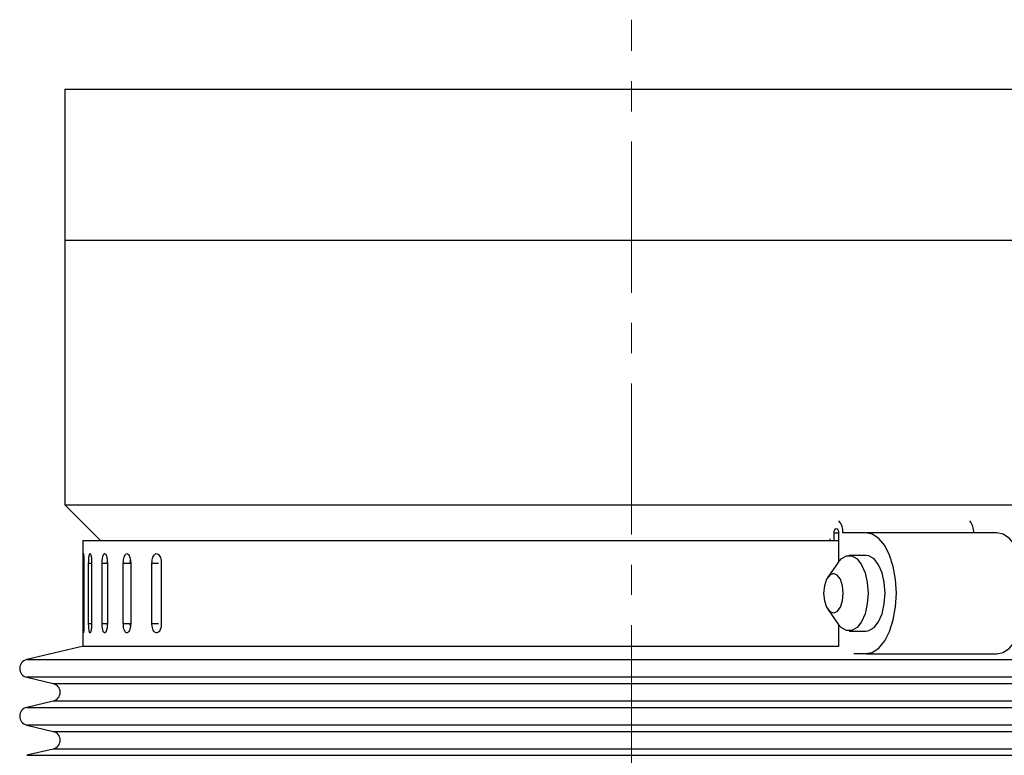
# Model space of a CAD drawing. Header units: inches. Extents: x 1.5 to 32, y 0 to 21.9.
# Tile 59 of 64: x 26.8 to 30.1, y 14.7 to 17.1. Entities that reach past the tile are written whole.
import ezdxf

# ---------------------------------------------------------------- set-up
doc = ezdxf.new("R2010")
doc.units = ezdxf.units.IN
doc.header["$MEASUREMENT"] = 0
doc.linetypes.add('CENTERX2', pattern=[0.8, 0.5, -0.1, 0.1, -0.1])

msp = doc.modelspace()

# ---------------------------------------------------------------- linework, layer by layer
at = {"color": 7, "linetype": 'CENTERX2', "lineweight": 18}
msp.add_line((28.8247, 4.9992), (28.8247, 17.1024), dxfattribs=at)
at = {"color": 7, "linetype": 'Continuous', "lineweight": 25}
for p, q in [((26.9497, 16.8729), (26.9497, 16.3729)), ((26.9497, 16.8729), (30.1342, 16.8729)), ((26.9497, 16.3729), (26.9497, 15.4979)), ((26.9497, 16.3729), (30.1342, 16.3729)), ((26.9497, 16.3729), (28.8248, 16.3729)), ((28.8248, 16.3729), (30.1342, 16.3729)), ((26.9497, 15.4979), (27.0677, 15.3799)), ((26.9497, 15.4979), (30.6997, 15.4979)), ((29.4812, 15.3854), (29.4812, 15.3799)), ((29.4954, 15.3799), (29.4954, 15.4049)), ((29.4954, 15.4049), (29.51, 15.4049)), ((29.51, 15.4049), (29.51, 15.3084)), ((29.5991, 15.4049), (29.5241, 15.4049)), ((30.0342, 15.4049), (29.6013, 15.4049)), ((27.0092, 15.3799), (27.0092, 15.0299)), ((27.0092, 15.3799), (29.51, 15.3799)), ((29.6013, 15.3299), (29.5451, 15.3299)), ((27.0097, 15.1049), (27.0097, 15.3049)), ((27.0097, 15.3049), (27.0122, 15.3049)), ((27.0122, 15.3049), (27.0122, 15.1049)), ((27.0281, 15.1049), (27.0281, 15.3049)), ((27.0281, 15.3049), (27.0381, 15.3049)), ((27.0381, 15.3049), (27.0381, 15.1049)), ((27.0727, 15.1049), (27.0727, 15.3049)), ((27.0727, 15.3049), (27.09, 15.3049)), ((27.09, 15.3049), (27.09, 15.1049)), ((27.1429, 15.1049), (27.1429, 15.3049)), ((27.1429, 15.3049), (27.1657, 15.3049)), ((27.1659, 15.3049), (27.1664, 15.314)), ((27.1672, 15.3049), (27.1672, 15.1049)), ((27.2375, 15.1049), (27.2375, 15.3049)), ((27.2375, 15.3049), (27.259, 15.3049)), ((27.2685, 15.3049), (27.2685, 15.1049)), ((29.5089, 15.3069), (29.4743, 15.2579)), ((29.4743, 15.1519), (29.5089, 15.1029)), ((27.0097, 15.1049), (27.0122, 15.1049)), ((27.0281, 15.1049), (27.0381, 15.1049)), ((27.0727, 15.1049), (27.09, 15.1049)), ((27.1429, 15.1049), (27.1657, 15.1049)), ((27.2375, 15.1049), (27.259, 15.1049)), ((29.51, 15.1014), (29.51, 15.0286)), ((29.5451, 15.0799), (29.6013, 15.0799)), ((27.011, 15.0299), (26.823, 14.9854)), ((27.0092, 15.0299), (29.51, 15.0299)), ((29.5603, 15.005), (29.5991, 15.005)), ((29.6013, 15.0049), (30.0342, 15.0049)), ((26.823, 14.9854), (30.8264, 14.9854)), ((26.823, 14.927), (26.9108, 14.9062)), ((27.716, 14.927), (26.823, 14.927)), ((30.8264, 14.927), (27.716, 14.927)), ((26.9108, 14.9062), (30.7386, 14.9062)), ((26.9108, 14.8478), (26.823, 14.8271)), ((26.823, 14.8271), (30.8264, 14.8271)), ((27.7646, 14.8478), (26.9108, 14.8478)), ((30.7386, 14.8478), (27.7646, 14.8478)), ((26.823, 14.7687), (26.9108, 14.7479)), ((27.716, 14.7687), (26.823, 14.7687)), ((30.8264, 14.7687), (27.716, 14.7687)), ((26.9108, 14.7479), (30.7386, 14.7479)), ((26.9108, 14.6895), (26.823, 14.6687)), ((26.823, 14.6687), (30.8264, 14.6687)), ((27.7646, 14.6895), (26.9108, 14.6895)), ((30.7386, 14.6895), (27.7646, 14.6895))]:
    msp.add_line(p, q, dxfattribs=at)
at = {"color": 7, "linetype": 'Continuous', "lineweight": 25, "flags": 128}
for points in [[(29.4954, 15.4049), (29.4959, 15.4104), (29.4975, 15.4152), (29.4999, 15.4183), (29.5027, 15.4194), (29.5055, 15.4183), (29.5078, 15.4152), (29.5094, 15.4104), (29.51, 15.4049)], [(29.5991, 15.005), (29.6217, 15.0091), (29.6433, 15.0233), (29.6627, 15.0469), (29.679, 15.0787), (29.6912, 15.117), (29.6988, 15.1598), (29.7014, 15.2049), (29.6988, 15.25), (29.6912, 15.2928), (29.679, 15.3311), (29.6627, 15.3629), (29.6433, 15.3865), (29.6217, 15.4007), (29.5991, 15.4049)], [(30.0342, 15.0049), (30.0546, 15.0091), (30.0762, 15.0233), (30.0956, 15.0469), (30.1119, 15.0787), (30.1241, 15.117), (30.1317, 15.1598), (30.1343, 15.2049), (30.1317, 15.25), (30.1241, 15.2928), (30.1119, 15.3311), (30.0956, 15.3629), (30.0762, 15.3865), (30.0546, 15.4007), (30.0342, 15.4049)], [(29.5089, 15.3069), (29.5191, 15.3186), (29.5362, 15.3286), (29.554, 15.3286), (29.571, 15.3186), (29.586, 15.2994), (29.5977, 15.2725), (29.6051, 15.2401), (29.6076, 15.2049), (29.6051, 15.1697), (29.5977, 15.1373), (29.586, 15.1104), (29.571, 15.0912), (29.554, 15.0812), (29.5362, 15.0812), (29.5191, 15.0912), (29.5089, 15.1029)], [(29.6639, 15.2049), (29.6613, 15.2401), (29.654, 15.2725), (29.6423, 15.2994), (29.6273, 15.3186), (29.6102, 15.3286), (29.6013, 15.3299)], [(29.4606, 15.2049), (29.4631, 15.18), (29.4701, 15.1589), (29.4807, 15.1449), (29.4931, 15.1399), (29.5056, 15.1449), (29.5161, 15.1589), (29.5232, 15.18), (29.5256, 15.2049), (29.5232, 15.2298), (29.5161, 15.2509), (29.5056, 15.265), (29.4931, 15.2699), (29.4807, 15.265), (29.4701, 15.2509), (29.4631, 15.2298), (29.4606, 15.2049)], [(29.6013, 15.0799), (29.6102, 15.0812), (29.6273, 15.0912), (29.6423, 15.1104), (29.654, 15.1373), (29.6613, 15.1697), (29.6639, 15.2049)]]:
    msp.add_lwpolyline(points, dxfattribs=at)
at = {"color": 7, "linetype": 'Continuous', "lineweight": 25}
for centre, radius, start, end in [((29.4702, 15.4089), 0.054, 355.7124, 41.0005), ((29.9031, 15.4089), 0.054, 355.7124, 41.0005), ((26.8299, 14.9562), 0.03, 103.3212, 256.6788), ((26.9038, 14.877), 0.03, 283.3212, 76.6788), ((26.8299, 14.7979), 0.03, 103.3212, 256.6788), ((26.9038, 14.7187), 0.03, 283.3212, 76.6788)]:
    msp.add_arc(centre, radius, start, end, dxfattribs=at)
for points, knots in [([(27.0097, 15.3049), (27.0097, 15.3084), (27.0097, 15.3154), (27.0099, 15.3246), (27.0101, 15.3317), (27.0104, 15.3357), (27.0108, 15.3363), (27.0113, 15.3333), (27.0118, 15.3271), (27.0121, 15.3184), (27.0122, 15.3106), (27.0122, 15.306), (27.0122, 15.3049)], [0, 0, 0, 0, 0.107362, 0.214723, 0.322094, 0.429472, 0.536839, 0.644195, 0.751556, 0.858932, 0.966307, 1, 1, 1, 1]), ([(27.0281, 15.3049), (27.0282, 15.3084), (27.0283, 15.3154), (27.029, 15.3246), (27.0302, 15.3317), (27.0317, 15.3357), (27.0334, 15.3363), (27.0351, 15.3333), (27.0366, 15.3271), (27.0376, 15.3184), (27.038, 15.3106), (27.0381, 15.306), (27.0381, 15.3049)], [0, 0, 0, 0, 0.107362, 0.214723, 0.322094, 0.429472, 0.536839, 0.644195, 0.751556, 0.858932, 0.966307, 1, 1, 1, 1]), ([(27.0727, 15.3049), (27.0727, 15.3066), (27.0728, 15.3101), (27.0731, 15.3152), (27.0737, 15.32), (27.0745, 15.3243), (27.0754, 15.3281), (27.0765, 15.3313), (27.0778, 15.3337), (27.0792, 15.3353), (27.0806, 15.336), (27.0821, 15.3358), (27.0835, 15.3348), (27.0849, 15.3329), (27.0862, 15.3302), (27.0874, 15.3268), (27.0884, 15.3228), (27.0891, 15.3183), (27.0897, 15.3134), (27.0899, 15.3088), (27.09, 15.306), (27.09, 15.3049)], [0, 0, 0, 0, 0.05292, 0.107375, 0.160295, 0.214749, 0.267674, 0.322133, 0.375061, 0.429523, 0.482446, 0.536903, 0.58982, 0.644272, 0.697192, 0.751646, 0.804573, 0.859035, 0.911961, 0.966423, 1, 1, 1, 1]), ([(27.1429, 15.3049), (27.143, 15.3084), (27.1432, 15.3154), (27.1453, 15.3246), (27.1483, 15.3317), (27.1521, 15.3357), (27.1562, 15.3363), (27.1602, 15.3333), (27.1637, 15.3271), (27.1662, 15.3184), (27.1671, 15.3106), (27.1672, 15.306), (27.1672, 15.3049)], [0, 0, 0, 0, 0.1073618, 0.2147232, 0.3220944, 0.429472, 0.536839, 0.6441948, 0.7515565, 0.8589318, 0.9663073, 1, 1, 1, 1]), ([(27.2375, 15.3049), (27.2377, 15.3084), (27.238, 15.3154), (27.2406, 15.3246), (27.2445, 15.3317), (27.2493, 15.3357), (27.2546, 15.3363), (27.2598, 15.3333), (27.2642, 15.3271), (27.2673, 15.3184), (27.2685, 15.3106), (27.2685, 15.306), (27.2685, 15.3049)], [0, 0, 0, 0, 0.107362, 0.214723, 0.322094, 0.429472, 0.536839, 0.644195, 0.751556, 0.858932, 0.966307, 1, 1, 1, 1]), ([(27.0122, 15.1049), (27.0122, 15.1014), (27.0122, 15.0944), (27.0119, 15.0852), (27.0115, 15.0781), (27.011, 15.0741), (27.0105, 15.0735), (27.0102, 15.0765), (27.0099, 15.0827), (27.0098, 15.0914), (27.0097, 15.0993), (27.0097, 15.1038), (27.0097, 15.1049)], [0, 0, 0, 0, 0.107362, 0.214723, 0.322094, 0.429472, 0.536839, 0.644195, 0.751556, 0.858932, 0.966307, 1, 1, 1, 1]), ([(27.0381, 15.1049), (27.038, 15.1014), (27.0379, 15.0944), (27.037, 15.0852), (27.0356, 15.0781), (27.0339, 15.0741), (27.0322, 15.0735), (27.0307, 15.0765), (27.0294, 15.0827), (27.0285, 15.0914), (27.0281, 15.0993), (27.0281, 15.1038), (27.0281, 15.1049)], [0, 0, 0, 0, 0.1073618, 0.2147232, 0.3220944, 0.429472, 0.536839, 0.6441948, 0.7515565, 0.8589318, 0.9663073, 1, 1, 1, 1]), ([(27.09, 15.1049), (27.09, 15.1032), (27.0899, 15.0997), (27.0895, 15.0946), (27.0889, 15.0898), (27.088, 15.0855), (27.087, 15.0817), (27.0858, 15.0785), (27.0844, 15.0761), (27.083, 15.0745), (27.0816, 15.0738), (27.0801, 15.074), (27.0787, 15.075), (27.0773, 15.0769), (27.0761, 15.0796), (27.0751, 15.083), (27.0742, 15.087), (27.0735, 15.0915), (27.073, 15.0964), (27.0727, 15.101), (27.0727, 15.1038), (27.0727, 15.1049)], [0, 0, 0, 0, 0.05292, 0.107375, 0.160295, 0.214749, 0.267674, 0.322133, 0.375061, 0.429523, 0.482446, 0.536903, 0.58982, 0.644272, 0.697192, 0.751646, 0.804573, 0.859035, 0.911961, 0.966423, 1, 1, 1, 1]), ([(27.1672, 15.1049), (27.167, 15.1014), (27.1668, 15.0944), (27.1646, 15.0852), (27.1614, 15.0781), (27.1575, 15.0741), (27.1533, 15.0735), (27.1494, 15.0765), (27.1461, 15.0827), (27.1438, 15.0914), (27.1429, 15.0993), (27.1429, 15.1038), (27.1429, 15.1049)], [0, 0, 0, 0, 0.107362, 0.214723, 0.322094, 0.429472, 0.536839, 0.644195, 0.751556, 0.858932, 0.966307, 1, 1, 1, 1]), ([(27.1665, 15.0957), (27.1663, 15.0977), (27.1659, 15.1007), (27.1659, 15.1038), (27.1659, 15.1049)], [0, 0, 0, 0, 0.652384, 1, 1, 1, 1]), ([(27.2685, 15.1049), (27.2684, 15.1014), (27.268, 15.0944), (27.2653, 15.0852), (27.2613, 15.0781), (27.2563, 15.0741), (27.251, 15.0735), (27.2459, 15.0765), (27.2417, 15.0827), (27.2387, 15.0914), (27.2376, 15.0993), (27.2375, 15.1038), (27.2375, 15.1049)], [0, 0, 0, 0, 0.107362, 0.214723, 0.322094, 0.429472, 0.536839, 0.644195, 0.751556, 0.858932, 0.966307, 1, 1, 1, 1])]:
    msp.add_open_spline(points, degree=3, knots=knots, dxfattribs=at)

doc.saveas('drawing.dxf')
